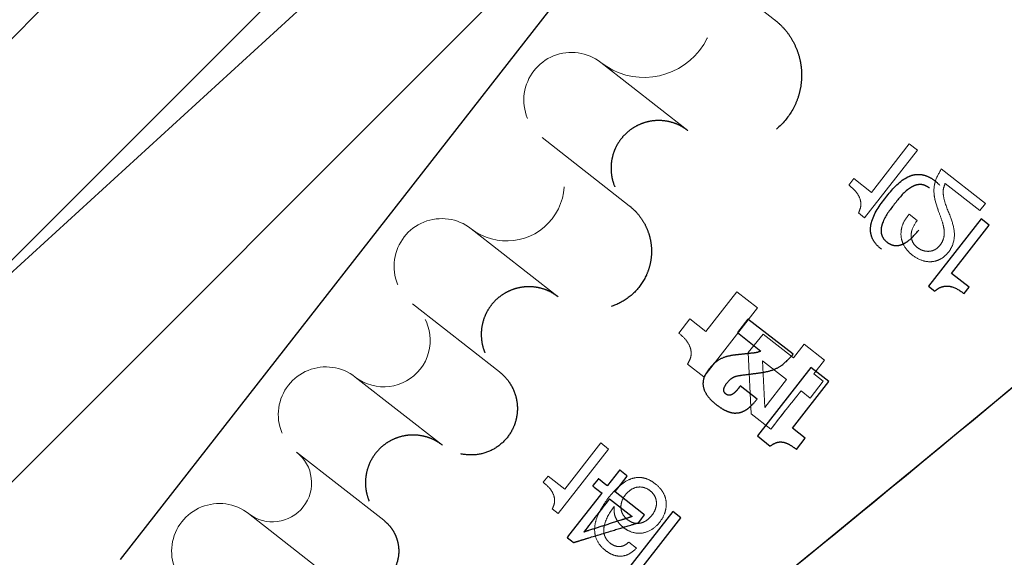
# Model space of a CAD drawing. Header units: inches. Extents: x 0.1 to 87.3, y 0.1 to 33.9.
# Tile 97 of 174: x 38.584 to 39.37, y 21.218 to 21.647. Entities that reach past the tile are written whole.
import ezdxf

# ---------------------------------------------------------------- set-up
doc = ezdxf.new("R2010")
doc.units = ezdxf.units.IN
doc.header["$MEASUREMENT"] = 0
doc.linetypes.add('HIDDEN', pattern=[0.075, 0.05, -0.025])
doc.layers.add('DIMENSIONS', color=171, linetype='Continuous')
doc.styles.add('SLDTEXTSTYLE0', font='TXT', dxfattribs={"width": 0.75})
doc.dimstyles.new('SLDDIMSTYLE6', dxfattribs={"dimtxt": 0.125, "dimasz": 0.13, "dimexe": 0, "dimexo": 0.0625, "dimgap": 0.03125, "dimtad": 0, "dimtih": 1, "dimtoh": 1, "dimdec": 4, "dimrnd": 1e-09, "dimzin": 12, "dimdsep": 46, "dimtxsty": 'SLDTEXTSTYLE0', "dimsah": 1, "dimcen": 0.09, "dimadec": 0, "dimazin": 3, "dimtfac": 1, "dimtdec": 4, "dimtofl": 0, "dimtmove": 0, "dimatfit": 3, "dimfxl": 1, "dimfrac": 2, "dimtolj": 1, "dimtzin": 12, "dimarcsym": 0})

# ---------------------------------------------------------------- blocks, each defined once
blk = doc.blocks.new('SW_HATCH_4')
at = {"color": 0, "linetype": 'Continuous', "lineweight": 18}
for p, q in [((0.66651, -1.10126), (-1.70472, -3.47248)), ((0.74847, -1.19607), (-1.74371, -3.68825)), ((0.25358, -1.86774), (-1.64877, -3.77009))]:
    blk.add_line(p, q, dxfattribs=at)
blk = doc.blocks.new('_D_14')
at = {"layer": 'DIMENSIONS'}
for p, q in [((38.90931, 22.18649), (36.8011, 20.25987)), ((39.1276, 21.94762), (37.01939, 20.02101)), ((36.72652, 20.52677), (36.47652, 20.52677)), ((36.89337, 20.3442), (36.72652, 20.52677)), ((37.11166, 20.10533), (36.89337, 20.3442))]:
    blk.add_line(p, q, dxfattribs=at)
for centre, start, end in [((36.23592, 20.51407), 153.43495, 206.56505), ((36.25467, 20.51407), 333.43495, 26.56505)]:
    blk.add_arc(centre, 0.22186, start, end, dxfattribs=at)
for points in [[(36.89337, 20.3442), (36.9663, 20.23474), (36.99583, 20.26173)], [(37.11166, 20.10533), (37.03872, 20.21479), (37.0092, 20.18781)]]:
    blk.add_solid(points, dxfattribs=at)
at = {"layer": 'DIMENSIONS', "insert": (36.03748, 20.57599), "char_height": 0.125, "attachment_point": 1, "style": 'SLDTEXTSTYLE0'}
blk.add_mtext('.3236', dxfattribs=at)

msp = doc.modelspace()

# ---------------------------------------------------------------- linework, layer by layer
at = {"color": 7, "linetype": 'Continuous', "lineweight": 25}
msp.add_line((38.66479, 21.21642), (39.08042, 21.74841), dxfattribs=at)
at = {"color": 7, "linetype": 'HIDDEN', "lineweight": 18}
for p, q in [((39.11703, 21.70107), (39.18654, 21.64676)), ((39.04795, 21.61265), (39.11746, 21.55834)), ((39.00117, 21.55277), (39.07068, 21.49846)), ((39.29397, 21.54772), (39.26383, 21.50914)), ((39.30042, 21.54268), (39.29397, 21.54772)), ((39.25836, 21.48884), (39.30042, 21.54268)), ((39.35463, 21.50032), (39.31948, 21.52778)), ((39.24986, 21.52006), (39.24583, 21.5149)), ((39.26383, 21.50914), (39.24986, 21.52006)), ((39.32256, 21.51622), (39.35019, 21.49463)), ((39.35019, 21.49463), (39.35463, 21.50032)), ((39.25343, 21.4927), (39.25836, 21.48884)), ((39.30028, 21.48678), (39.29383, 21.49182)), ((38.94445, 21.48018), (39.01396, 21.42586)), ((39.15651, 21.42994), (39.13179, 21.39831)), ((39.17292, 21.41712), (39.15651, 21.42994)), ((38.89767, 21.4203), (38.96718, 21.36599)), ((39.13002, 21.36221), (39.17292, 21.41712)), ((39.11893, 21.40835), (39.11006, 21.39699)), ((39.13179, 21.39831), (39.11893, 21.40835)), ((39.16557, 21.38144), (39.17733, 21.39614)), ((39.17733, 21.39614), (39.20153, 21.37723)), ((39.20153, 21.37723), (39.21004, 21.38812)), ((39.21004, 21.38812), (39.22645, 21.3753)), ((39.16785, 21.33265), (39.16557, 21.38144)), ((39.17678, 21.37497), (39.19602, 21.35993)), ((39.17873, 21.3378), (39.17678, 21.37497)), ((39.22645, 21.3753), (39.21794, 21.36441)), ((39.11709, 21.37231), (39.13002, 21.36221)), ((38.8521, 21.36197), (38.92161, 21.30766)), ((39.19602, 21.35993), (39.17873, 21.3378)), ((39.21794, 21.36441), (39.22535, 21.35862)), ((39.22535, 21.35862), (39.21487, 21.34521)), ((39.21487, 21.34521), (39.20762, 21.35087)), ((39.18355, 21.32038), (39.16785, 21.33265)), ((39.1953, 21.33542), (39.18372, 21.3206)), ((39.18372, 21.3206), (39.18355, 21.32038)), ((39.01395, 21.25317), (39.05412, 21.30458)), ((39.04796, 21.30939), (39.01918, 21.27255)), ((39.05412, 21.30458), (39.04796, 21.30939)), ((38.80532, 21.3021), (38.87483, 21.24779)), ((39.00583, 21.28298), (39.00198, 21.27805)), ((39.01918, 21.27255), (39.00583, 21.28298)), ((38.76702, 21.25308), (38.83654, 21.19877)), ((39.00924, 21.25685), (39.01395, 21.25317)), ((39.06928, 21.24824), (39.07282, 21.24616)), ((39.07639, 21.22551), (39.07023, 21.23033))]:
    msp.add_line(p, q, dxfattribs=at)
at = {"color": 7, "linetype": 'HIDDEN', "lineweight": 25}
for p, q in [((39.35134, 21.48798), (39.30942, 21.43433)), ((39.35778, 21.48295), (39.35134, 21.48798)), ((39.32774, 21.44451), (39.35778, 21.48295)), ((39.34166, 21.43363), (39.32774, 21.44451)), ((39.30942, 21.43433), (39.31434, 21.43048)), ((39.33765, 21.42849), (39.34166, 21.43363)), ((39.16532, 21.40816), (39.15689, 21.39737)), ((39.20125, 21.38009), (39.16532, 21.40816)), ((39.15689, 21.39737), (39.1757, 21.38267)), ((39.21543, 21.36962), (39.17278, 21.31503)), ((39.22977, 21.35842), (39.21543, 21.36962)), ((39.1726, 21.34436), (39.15918, 21.35484)), ((39.20073, 21.32126), (39.22977, 21.35842)), ((39.21106, 21.31319), (39.20073, 21.32126)), ((39.17278, 21.31503), (39.18311, 21.30697)), ((39.20407, 21.30425), (39.21106, 21.31319)), ((39.05482, 21.26478), (39.07283, 21.25071)), ((39.10528, 21.25472), (39.06336, 21.20107)), ((39.08167, 21.21125), (39.11171, 21.24969)), ((39.11171, 21.24969), (39.10528, 21.25472))]:
    msp.add_line(p, q, dxfattribs=at)
at = {"color": 7, "linetype": 'HIDDEN', "lineweight": 25, "flags": 128}
for points in [[(39.07794, 21.24585), (39.07794, 21.24586), (39.07794, 21.24586), (39.07794, 21.24586), (39.07796, 21.24587), (39.07814, 21.24611), (39.08031, 21.24889), (39.08279, 21.25206), (39.08279, 21.25206), (39.08279, 21.25206), (39.08279, 21.25206), (39.08279, 21.25206), (39.08279, 21.25206), (39.08279, 21.25206), (39.08279, 21.25207), (39.08278, 21.25208), (39.08204, 21.25265), (39.07185, 21.26061), (39.05932, 21.2704), (39.05926, 21.27045), (39.05925, 21.27045), (39.05925, 21.27046), (39.05925, 21.27046), (39.05925, 21.27046), (39.05925, 21.27046), (39.05925, 21.27046), (39.05925, 21.27046), (39.05925, 21.27046), (39.05926, 21.27046), (39.05927, 21.27047), (39.05949, 21.27075), (39.06359, 21.276), (39.069, 21.28293), (39.06906, 21.28301), (39.06906, 21.28301), (39.06906, 21.28301), (39.06906, 21.28301), (39.06906, 21.28302), (39.06844, 21.2835), (39.06308, 21.28769), (39.06301, 21.28774), (39.06301, 21.28774), (39.06301, 21.28775), (39.06301, 21.28774), (39.06301, 21.28774), (39.06295, 21.28767), (39.06214, 21.28663), (39.05337, 21.2754), (39.05321, 21.2752), (39.0532, 21.27519), (39.0532, 21.27519), (39.0532, 21.27519), (39.0532, 21.27519), (39.05206, 21.27607), (39.04611, 21.28072), (39.04597, 21.28083), (39.04594, 21.28086), (39.04594, 21.28086), (39.04594, 21.28086), (39.04594, 21.28086), (39.04592, 21.28084), (39.04574, 21.28062), (39.0433, 21.27749), (39.04165, 21.27537), (39.04151, 21.27519), (39.0415, 21.27518), (39.0415, 21.27518)], [(39.0415, 21.27518), (39.0415, 21.27518), (39.0415, 21.27518), (39.0415, 21.27518), (39.04151, 21.27517), (39.04154, 21.27515), (39.04164, 21.27507), (39.04193, 21.27484), (39.04275, 21.2742), (39.04483, 21.27258), (39.04828, 21.26988), (39.04873, 21.26953), (39.04876, 21.26951), (39.04876, 21.26951), (39.04876, 21.26951), (39.04876, 21.26951), (39.04876, 21.26951), (39.04876, 21.26951), (39.04876, 21.26951), (39.04876, 21.26951), (39.04876, 21.26951), (39.0487, 21.26942), (39.04852, 21.2692), (39.04757, 21.26799), (39.03493, 21.2518), (39.02228, 21.23561), (39.02133, 21.2344), (39.02116, 21.23417), (39.02109, 21.23409), (39.02109, 21.23409), (39.02109, 21.23409), (39.02109, 21.23409), (39.02111, 21.23407), (39.02143, 21.23383), (39.02464, 21.23132), (39.02587, 21.23036), (39.02616, 21.23013), (39.02622, 21.23008), (39.02623, 21.23007), (39.02624, 21.23007), (39.02624, 21.23007)]]:
    msp.add_lwpolyline(points, dxfattribs=at)
at = {"color": 7, "linetype": 'Continuous'}
msp.add_arc((20.35492, 42.56389), 27.55906, 308.622484, 312.564485, dxfattribs=at)
at = {"color": 7, "linetype": 'Continuous', "lineweight": 25}
for centre, end in [((20.35492, 42.56389), 312.564485), ((21.77992, 42.56389), 312.564485), ((21.77992, 42.56389), 310.929207)]:
    msp.add_arc(centre, 27.55906, 308.622484, end, dxfattribs=at)
at = {"color": 7, "linetype": 'HIDDEN', "lineweight": 25}
for centre, radius, start, end in [((21.77992, 42.56389), 27.55906, 308.428925, 312.509461), ((40.12497, 20.41812), 1.36458, 141.6507, 143.04974)]:
    msp.add_arc(centre, radius, start, end, dxfattribs=at)
at = {"color": 7, "linetype": 'HIDDEN', "lineweight": 18}
for centre, radius, start, end in [((39.08249, 21.65686), 0.0561, 232, 52), ((39.02456, 21.58271), 0.03799, 52, 232), ((38.97281, 21.51647), 0.04606, 232, 52), ((38.92106, 21.45024), 0.03799, 52, 232), ((38.87488, 21.39114), 0.03701, 232, 52), ((38.82871, 21.33204), 0.03799, 52, 232), ((40.67218, 20.1696), 1.88158, 141.11131, 142.29425), ((38.78617, 21.27759), 0.0311, 232, 52), ((38.74363, 21.22314), 0.03799, 52, 232)]:
    msp.add_arc(centre, radius, start, end, dxfattribs=at)
at = {"color": 7, "linetype": 'HIDDEN', "lineweight": 25}
for points, knots in [([(39.23332, 21.70663), (39.23158, 21.70786), (39.22811, 21.71031), (39.22224, 21.71281), (39.2161, 21.71436), (39.20978, 21.71486), (39.20346, 21.71431), (39.19733, 21.71272), (39.19154, 21.71014), (39.18626, 21.70663), (39.18163, 21.7023), (39.17778, 21.69726), (39.17482, 21.69166), (39.17283, 21.68564), (39.17186, 21.67937), (39.17194, 21.67303), (39.17307, 21.6668), (39.17522, 21.66083), (39.17826, 21.65545), (39.18201, 21.65064), (39.18502, 21.64806), (39.18654, 21.64676)], [0, 0, 0, 0, 0.053649, 0.106573, 0.159497, 0.212421, 0.265345, 0.318269, 0.371193, 0.424117, 0.477041, 0.529965, 0.582889, 0.635814, 0.688738, 0.741662, 0.794586, 0.84751, 0.900434, 0.949606, 1, 1, 1, 1]), ([(39.18654, 21.64676), (39.18893, 21.64469), (39.19368, 21.6406), (39.19936, 21.63308), (39.20378, 21.62483), (39.20675, 21.61595), (39.20821, 21.60671), (39.20812, 21.59735), (39.20649, 21.58813), (39.20229, 21.57632), (39.19336, 21.56306), (39.17796, 21.5516), (39.15962, 21.54587), (39.14048, 21.54658), (39.12627, 21.55198), (39.11932, 21.557), (39.11746, 21.55834)], [0, 0, 0, 0, 0.053752, 0.106778, 0.159804, 0.212829, 0.265855, 0.318881, 0.371907, 0.424933, 0.53214, 0.639347, 0.746554, 0.853761, 0.960968, 1, 1, 1, 1]), ([(39.11746, 21.55834), (39.11572, 21.55957), (39.11225, 21.56202), (39.10638, 21.56452), (39.10024, 21.56607), (39.09391, 21.56657), (39.0876, 21.56601), (39.08146, 21.56442), (39.07568, 21.56184), (39.0704, 21.55833), (39.06577, 21.554), (39.06192, 21.54897), (39.05896, 21.54336), (39.05697, 21.53734), (39.056, 21.53108), (39.05608, 21.52474), (39.05721, 21.5185), (39.05935, 21.51254), (39.06239, 21.50715), (39.06615, 21.50235), (39.06916, 21.49977), (39.07068, 21.49846)], [0, 0, 0, 0, 0.053649, 0.106573, 0.159497, 0.212421, 0.265345, 0.318269, 0.371193, 0.424117, 0.477041, 0.529965, 0.582889, 0.635814, 0.688738, 0.741662, 0.794586, 0.84751, 0.900434, 0.949606, 1, 1, 1, 1]), ([(39.27176, 21.46375), (39.27373, 21.46239), (39.27735, 21.45988), (39.28348, 21.45833), (39.28917, 21.45881), (39.29984, 21.46321), (39.31109, 21.47699), (39.32173, 21.49125), (39.3234, 21.50263), (39.3225, 21.50827), (39.31947, 21.51379), (39.31454, 21.5185), (39.30878, 21.52215), (39.30268, 21.52375), (39.29699, 21.52326), (39.28635, 21.51889), (39.2751, 21.50511), (39.26444, 21.49086), (39.26275, 21.47945), (39.26366, 21.47381), (39.26665, 21.46823), (39.26996, 21.46533), (39.27176, 21.46375)], [0, 0, 0, 0, 0.037852, 0.069402, 0.098276, 0.127165, 0.250261, 0.372864, 0.401718, 0.430577, 0.462124, 0.499976, 0.537849, 0.569404, 0.598265, 0.627115, 0.749715, 0.872807, 0.901694, 0.930568, 0.962127, 1, 1, 1, 1]), ([(39.30996, 21.51264), (39.31112, 21.51157), (39.31328, 21.50958), (39.3148, 21.50546), (39.31475, 21.5013), (39.31234, 21.49292), (39.30411, 21.48239), (39.29588, 21.47185), (39.28836, 21.46752), (39.28433, 21.46646), (39.28, 21.46698), (39.27607, 21.46926), (39.2729, 21.47252), (39.27135, 21.4766), (39.27141, 21.48077), (39.27379, 21.48911), (39.28202, 21.49965), (39.29024, 21.51018), (39.29779, 21.51454), (39.30182, 21.51559), (39.30619, 21.51513), (39.30864, 21.5135), (39.30996, 21.51264)], [0, 0, 0, 0, 0.033718, 0.063004, 0.092018, 0.122778, 0.250385, 0.377303, 0.408011, 0.437002, 0.466282, 0.5, 0.533718, 0.562998, 0.591989, 0.622697, 0.749615, 0.877222, 0.907982, 0.936996, 0.966282, 1, 1, 1, 1]), ([(39.07068, 21.49846), (39.07264, 21.49677), (39.07654, 21.49341), (39.0812, 21.48723), (39.08483, 21.48046), (39.08727, 21.47317), (39.08847, 21.46558), (39.0884, 21.4579), (39.08706, 21.45033), (39.08361, 21.44063), (39.07628, 21.42974), (39.06364, 21.42034), (39.04858, 21.41563), (39.03286, 21.41621), (39.02119, 21.42064), (39.01549, 21.42476), (39.01396, 21.42586)], [0, 0, 0, 0, 0.0537518, 0.1067776, 0.1598035, 0.2128294, 0.2658552, 0.3188811, 0.3719069, 0.4249328, 0.5321399, 0.639347, 0.746554, 0.8537611, 0.9609682, 1, 1, 1, 1]), ([(39.01396, 21.42586), (39.01222, 21.4271), (39.00875, 21.42954), (39.00288, 21.43204), (38.99674, 21.4336), (38.99042, 21.43409), (38.9841, 21.43354), (38.97797, 21.43195), (38.97218, 21.42937), (38.9669, 21.42586), (38.96227, 21.42153), (38.95842, 21.41649), (38.95546, 21.41089), (38.95347, 21.40487), (38.9525, 21.39861), (38.95258, 21.39227), (38.95371, 21.38603), (38.95586, 21.38006), (38.9589, 21.37468), (38.96265, 21.36988), (38.96566, 21.36729), (38.96718, 21.36599)], [0, 0, 0, 0, 0.053649, 0.106573, 0.159497, 0.212421, 0.265345, 0.318269, 0.371193, 0.424117, 0.477041, 0.529965, 0.582889, 0.635814, 0.688738, 0.741662, 0.794586, 0.84751, 0.900434, 0.949606, 1, 1, 1, 1]), ([(39.31434, 21.43048), (39.31574, 21.43157), (39.31835, 21.43359), (39.32311, 21.43469), (39.33001, 21.43386), (39.33445, 21.43074), (39.33765, 21.42849)], [0, 0, 0, 0, 0.204396, 0.381462, 0.554271, 1, 1, 1, 1]), ([(39.15374, 21.37935), (39.15108, 21.37888), (39.14566, 21.37792), (39.139, 21.3738), (39.13397, 21.36834), (39.13013, 21.36248), (39.12879, 21.35485), (39.1325, 21.34652), (39.13886, 21.34069), (39.14512, 21.33629), (39.15001, 21.33403), (39.15456, 21.33301), (39.15738, 21.33341), (39.15872, 21.33361)], [0, 0, 0, 0, 0.105216, 0.214452, 0.299043, 0.395635, 0.485922, 0.589695, 0.737025, 0.820435, 0.889117, 0.947316, 1, 1, 1, 1]), ([(39.16866, 21.38097), (39.16587, 21.38067), (39.1609, 21.38012), (39.15593, 21.37958), (39.15374, 21.37935)], [0, 0, 0, 0, 0.559885, 1, 1, 1, 1]), ([(39.1757, 21.38267), (39.17444, 21.38217), (39.17217, 21.38127), (39.16974, 21.38106), (39.16866, 21.38097)], [0, 0, 0, 0, 0.554412, 1, 1, 1, 1]), ([(39.17675, 21.36557), (39.17966, 21.36614), (39.18519, 21.36724), (39.19394, 21.3719), (39.19849, 21.377), (39.20125, 21.38009)], [0, 0, 0, 0, 0.303253, 0.577679, 1, 1, 1, 1]), ([(38.96718, 21.36599), (38.96876, 21.36463), (38.97189, 21.36193), (38.97564, 21.35696), (38.97855, 21.35153), (38.98051, 21.34567), (38.98148, 21.33957), (38.98142, 21.3334), (38.98034, 21.32732), (38.97757, 21.31952), (38.97168, 21.31078), (38.96152, 21.30322), (38.94943, 21.29944), (38.9368, 21.29991), (38.92742, 21.30347), (38.92284, 21.30678), (38.92161, 21.30766)], [0, 0, 0, 0, 0.0537518, 0.1067776, 0.1598035, 0.2128294, 0.2658552, 0.3188811, 0.3719069, 0.4249328, 0.5321399, 0.639347, 0.746554, 0.8537611, 0.9609682, 1, 1, 1, 1]), ([(39.15918, 21.35484), (39.15884, 21.35441), (39.15836, 21.35379), (39.15781, 21.35309), (39.15757, 21.35277), (39.15746, 21.35264), (39.15741, 21.35258), (39.15739, 21.35255), (39.15738, 21.35254), (39.15738, 21.35254), (39.15738, 21.35253), (39.15738, 21.35253), (39.1566, 21.35154), (39.1552, 21.34991), (39.15316, 21.34826), (39.15157, 21.34755), (39.15042, 21.34736), (39.14898, 21.34755), (39.14741, 21.34849), (39.14624, 21.34997), (39.14598, 21.35149), (39.14614, 21.35279), (39.14721, 21.35558), (39.14979, 21.35903), (39.15428, 21.36253), (39.15779, 21.36306), (39.1596, 21.36334)], [0, 0, 0, 0, 0.043677, 0.062882, 0.071329, 0.075045, 0.076679, 0.077398, 0.077715, 0.077854, 0.077915, 0.077942, 0.077963, 0.177827, 0.249066, 0.284948, 0.314783, 0.341343, 0.398614, 0.456086, 0.485423, 0.518874, 0.559326, 0.722161, 0.856202, 1, 1, 1, 1]), ([(39.1596, 21.36334), (39.1628, 21.36375), (39.16852, 21.3645), (39.17424, 21.36525), (39.17675, 21.36557)], [0, 0, 0, 0, 0.5599148, 1, 1, 1, 1]), ([(39.15872, 21.33361), (39.16013, 21.33408), (39.16307, 21.33506), (39.16785, 21.33875), (39.17074, 21.34217), (39.1726, 21.34436)], [0, 0, 0, 0, 0.249397, 0.516497, 1, 1, 1, 1]), ([(38.92161, 21.30766), (38.91987, 21.3089), (38.9164, 21.31134), (38.91053, 21.31384), (38.90439, 21.31539), (38.89807, 21.31589), (38.89175, 21.31534), (38.88562, 21.31375), (38.87983, 21.31117), (38.87455, 21.30766), (38.86992, 21.30333), (38.86607, 21.29829), (38.86311, 21.29269), (38.86112, 21.28667), (38.86015, 21.2804), (38.86023, 21.27407), (38.86136, 21.26783), (38.86351, 21.26186), (38.86655, 21.25648), (38.8703, 21.25167), (38.87331, 21.24909), (38.87483, 21.24779)], [0, 0, 0, 0, 0.053649, 0.106573, 0.159497, 0.212421, 0.265345, 0.318269, 0.371193, 0.424117, 0.477041, 0.529965, 0.582889, 0.635814, 0.688738, 0.741662, 0.794586, 0.84751, 0.900434, 0.949606, 1, 1, 1, 1]), ([(39.18311, 21.30697), (39.18432, 21.30779), (39.18656, 21.30932), (39.19042, 21.31041), (39.1946, 21.30998), (39.19924, 21.30781), (39.20233, 21.30553), (39.20407, 21.30425)], [0, 0, 0, 0, 0.188815, 0.34842, 0.504941, 0.72117, 1, 1, 1, 1]), ([(39.07283, 21.25071), (39.07283, 21.25071), (39.07282, 21.25071), (39.07282, 21.25071), (39.07282, 21.2507), (39.07281, 21.2507), (39.07277, 21.25069), (39.07267, 21.25066), (39.07233, 21.25055), (39.07132, 21.25022), (39.06845, 21.2493), (39.06126, 21.24699), (39.05077, 21.24363), (39.04123, 21.24057), (39.03603, 21.2389), (39.03479, 21.2385), (39.03453, 21.23842), (39.03448, 21.2384), (39.03447, 21.2384), (39.03446, 21.2384), (39.03446, 21.2384)], [0, 0, 0, 0, 0.000011, 0.00003, 0.00009, 0.000282, 0.000888, 0.002798, 0.008769, 0.027118, 0.081696, 0.233359, 0.589572, 0.902073, 0.979471, 0.995896, 0.999199, 0.999849, 0.999975, 1, 1, 1, 1]), ([(38.87483, 21.24779), (38.87616, 21.24664), (38.87879, 21.24437), (38.88194, 21.2402), (38.88439, 21.23563), (38.88603, 21.23071), (38.88685, 21.22559), (38.8868, 21.2204), (38.88589, 21.21529), (38.88357, 21.20874), (38.87861, 21.20138), (38.87008, 21.19504), (38.85991, 21.19186), (38.8493, 21.19225), (38.84142, 21.19524), (38.83757, 21.19803), (38.83654, 21.19877)], [0, 0, 0, 0, 0.053752, 0.106778, 0.159804, 0.212829, 0.265855, 0.318881, 0.371907, 0.424933, 0.53214, 0.639347, 0.746554, 0.853761, 0.960968, 1, 1, 1, 1]), ([(39.02624, 21.23007), (39.02624, 21.23007), (39.02624, 21.23007), (39.02624, 21.23007), (39.02624, 21.23007), (39.02626, 21.23008), (39.0263, 21.23009), (39.02645, 21.23013), (39.0269, 21.23027), (39.02826, 21.23069), (39.03213, 21.23187), (39.04183, 21.23483), (39.05597, 21.23915), (39.06883, 21.24307), (39.07583, 21.24521), (39.0775, 21.24572), (39.07786, 21.24583), (39.07793, 21.24585), (39.07794, 21.24585), (39.07794, 21.24585), (39.07794, 21.24585)], [0, 0, 0, 0, 0.000009, 0.000028, 0.000088, 0.000279, 0.000885, 0.002796, 0.008766, 0.027115, 0.081693, 0.233356, 0.589571, 0.902073, 0.979472, 0.995896, 0.999199, 0.999849, 0.999975, 1, 1, 1, 1])]:
    msp.add_open_spline(points, degree=3, knots=knots, dxfattribs=at)
at = {"color": 7, "linetype": 'HIDDEN', "lineweight": 18}
for points, knots in [([(39.31739, 21.49395), (39.31539, 21.49983), (39.31253, 21.50823), (39.31497, 21.52007), (39.31789, 21.52505), (39.31948, 21.52778)], [0, 0, 0, 0, 0.51344, 0.732664, 1, 1, 1, 1]), ([(39.31948, 21.52778), (39.31753, 21.52436), (39.31401, 21.51819), (39.31308, 21.50603), (39.31577, 21.4985), (39.31739, 21.49395)], [0, 0, 0, 0, 0.3295869, 0.595058, 1, 1, 1, 1]), ([(39.24583, 21.5149), (39.24776, 21.51328), (39.25144, 21.51017), (39.25467, 21.50493), (39.25552, 21.50027), (39.25513, 21.49641), (39.25402, 21.49399), (39.25343, 21.4927)], [0, 0, 0, 0, 0.292115, 0.5574, 0.692815, 0.8363, 1, 1, 1, 1]), ([(39.32657, 21.49021), (39.3245, 21.49515), (39.3217, 21.50181), (39.32064, 21.51099), (39.32192, 21.51449), (39.32256, 21.51622)], [0, 0, 0, 0, 0.592723, 0.798485, 1, 1, 1, 1]), ([(39.31739, 21.49395), (39.31843, 21.49112), (39.3203, 21.48605), (39.32211, 21.47883), (39.32176, 21.47275), (39.31951, 21.46819), (39.31679, 21.46485), (39.31338, 21.46279), (39.30974, 21.46197), (39.30601, 21.46229), (39.30229, 21.46371), (39.29879, 21.46625), (39.29616, 21.46997), (39.29524, 21.47442), (39.29598, 21.48043), (39.29855, 21.48422), (39.30028, 21.48678)], [0, 0, 0, 0, 0.124374, 0.222378, 0.305011, 0.368716, 0.428836, 0.480122, 0.529738, 0.57991, 0.632058, 0.692075, 0.75573, 0.814953, 0.875011, 1, 1, 1, 1]), ([(39.29383, 21.49182), (39.29233, 21.48985), (39.28946, 21.48606), (39.28728, 21.4794), (39.28723, 21.47269), (39.28999, 21.46504), (39.2964, 21.4584), (39.3045, 21.45427), (39.31206, 21.45351), (39.31867, 21.45539), (39.32421, 21.45982), (39.32938, 21.46721), (39.33073, 21.47844), (39.32796, 21.48627), (39.32657, 21.49021)], [0, 0, 0, 0, 0.074392, 0.142432, 0.20723, 0.27316, 0.38257, 0.476581, 0.541949, 0.607047, 0.678277, 0.751403, 0.874746, 1, 1, 1, 1]), ([(39.32657, 21.49021), (39.32796, 21.48627), (39.33073, 21.47844), (39.32938, 21.46721), (39.32421, 21.45982), (39.31867, 21.45539), (39.31206, 21.45351), (39.3045, 21.45427), (39.2964, 21.4584), (39.28999, 21.46504), (39.28723, 21.47269), (39.28728, 21.4794), (39.28946, 21.48606), (39.29233, 21.48985), (39.29383, 21.49182)], [0, 0, 0, 0, 0.125254, 0.248597, 0.321723, 0.392953, 0.458051, 0.523419, 0.61743, 0.72684, 0.79277, 0.857568, 0.925608, 1, 1, 1, 1]), ([(39.11006, 21.39699), (39.11218, 21.3952), (39.11628, 21.39173), (39.11959, 21.38568), (39.12021, 21.38041), (39.11942, 21.37616), (39.1179, 21.37364), (39.11709, 21.37231)], [0, 0, 0, 0, 0.289592, 0.557909, 0.694478, 0.837709, 1, 1, 1, 1]), ([(39.05862, 21.25868), (39.05855, 21.25682), (39.05841, 21.25322), (39.06012, 21.24867), (39.0625, 21.24525), (39.0656, 21.24219), (39.07068, 21.23864), (39.07853, 21.2366), (39.08753, 21.23904), (39.09446, 21.24491), (39.09867, 21.25185), (39.10037, 21.25864), (39.10001, 21.26507), (39.09702, 21.27166), (39.09185, 21.27684), (39.08606, 21.28049), (39.0804, 21.28207), (39.07504, 21.28184), (39.06494, 21.27846), (39.05901, 21.2716), (39.05424, 21.26607)], [0, 0, 0, 0, 0.042561, 0.082286, 0.109383, 0.138139, 0.182539, 0.251167, 0.317405, 0.38938, 0.455574, 0.501352, 0.548963, 0.601353, 0.664471, 0.714932, 0.757956, 0.797644, 0.837003, 1, 1, 1, 1]), ([(39.05424, 21.26607), (39.05901, 21.2716), (39.06494, 21.27846), (39.07504, 21.28184), (39.0804, 21.28207), (39.08606, 21.28049), (39.09185, 21.27684), (39.09702, 21.27166), (39.10001, 21.26507), (39.10037, 21.25864), (39.09867, 21.25185), (39.09446, 21.24491), (39.08753, 21.23904), (39.07853, 21.2366), (39.07068, 21.23864), (39.0656, 21.24219), (39.0625, 21.24525), (39.06012, 21.24867), (39.05841, 21.25322), (39.05855, 21.25682), (39.05862, 21.25868)], [0, 0, 0, 0, 0.162997, 0.202356, 0.2420435, 0.285068, 0.3355287, 0.3986475, 0.4510367, 0.4986482, 0.5444265, 0.6106196, 0.6825952, 0.748833, 0.8174608, 0.8618613, 0.8906168, 0.9177143, 0.9574392, 1, 1, 1, 1]), ([(39.00198, 21.27805), (39.00383, 21.2765), (39.00734, 21.27354), (39.01043, 21.26853), (39.01124, 21.26408), (39.01086, 21.26039), (39.0098, 21.25808), (39.00924, 21.25685)], [0, 0, 0, 0, 0.292109, 0.557408, 0.692827, 0.836309, 1, 1, 1, 1]), ([(39.06928, 21.24824), (39.06826, 21.24915), (39.06633, 21.25089), (39.06453, 21.25427), (39.06371, 21.25841), (39.06458, 21.26337), (39.06745, 21.26833), (39.07158, 21.2723), (39.07673, 21.27449), (39.08238, 21.2743), (39.08695, 21.27187), (39.09013, 21.26868), (39.09185, 21.26539), (39.09258, 21.2613), (39.09174, 21.25648), (39.08891, 21.25161), (39.08492, 21.24765), (39.08045, 21.24546), (39.07628, 21.24513), (39.07257, 21.24601), (39.07042, 21.24747), (39.06928, 21.24824)], [0, 0, 0, 0, 0.045934, 0.087282, 0.126807, 0.187149, 0.252772, 0.317732, 0.377726, 0.437037, 0.502876, 0.547368, 0.587757, 0.626668, 0.685916, 0.748906, 0.814162, 0.873924, 0.912811, 0.953715, 1, 1, 1, 1]), ([(39.05424, 21.26607), (39.05052, 21.26078), (39.04516, 21.25314), (39.04254, 21.24132), (39.04376, 21.23273), (39.04849, 21.226), (39.05413, 21.22168), (39.05948, 21.21942), (39.06504, 21.2189), (39.0712, 21.22071), (39.07459, 21.22385), (39.07639, 21.22551)], [0, 0, 0, 0, 0.254056, 0.366944, 0.473839, 0.589396, 0.684676, 0.753919, 0.81791, 0.903403, 1, 1, 1, 1]), ([(39.07639, 21.22551), (39.07459, 21.22385), (39.0712, 21.22071), (39.06504, 21.2189), (39.05948, 21.21942), (39.05413, 21.22168), (39.04849, 21.226), (39.04376, 21.23273), (39.04254, 21.24132), (39.04516, 21.25314), (39.05052, 21.26078), (39.05424, 21.26607)], [0, 0, 0, 0, 0.096597, 0.18209, 0.246081, 0.315324, 0.410604, 0.526161, 0.633056, 0.745944, 1, 1, 1, 1]), ([(39.07023, 21.23033), (39.06916, 21.22942), (39.0671, 21.22768), (39.06316, 21.22661), (39.05911, 21.22714), (39.0558, 21.22906), (39.05332, 21.23139), (39.05167, 21.23375), (39.05052, 21.23664), (39.05013, 21.24016), (39.05134, 21.24824), (39.05523, 21.254), (39.05836, 21.25864)], [0, 0, 0, 0, 0.085203, 0.163541, 0.242223, 0.3295, 0.393268, 0.450516, 0.504188, 0.583015, 0.664189, 1, 1, 1, 1]), ([(39.05836, 21.25864), (39.05523, 21.254), (39.05134, 21.24824), (39.05013, 21.24016), (39.05052, 21.23664), (39.05167, 21.23375), (39.05332, 21.23139), (39.0558, 21.22906), (39.05911, 21.22714), (39.06316, 21.22661), (39.0671, 21.22768), (39.06916, 21.22942), (39.07023, 21.23033)], [0, 0, 0, 0, 0.335811, 0.416985, 0.495812, 0.549484, 0.606732, 0.6705, 0.757777, 0.836459, 0.914797, 1, 1, 1, 1]), ([(39.05836, 21.25864), (39.05841, 21.25865), (39.0585, 21.25866), (39.05858, 21.25867), (39.05862, 21.25868)], [0, 0, 0, 0, 0.560068, 1, 1, 1, 1])]:
    msp.add_open_spline(points, degree=3, knots=knots, dxfattribs=at)

# ---------------------------------------------------------------- block references
at = {"color": 5, "linetype": 'Continuous', "lineweight": 18, "true_color": 0x0000ff}
msp.add_blockref('SW_HATCH_4', (38.82279, 23.64422), dxfattribs=at)

# ---------------------------------------------------------------- dimensions: what is measured, and where the dimension line sits
at = {"layer": 'DIMENSIONS'}
dim = msp.add_linear_dim(base=(37.11166, 20.10533), p1=(38.94622, 22.22022), p2=(39.16451, 21.98135), angle=312.42298, text='(<>)', dimstyle='SLDDIMSTYLE6', dxfattribs=at)
dim.commit()
dim.dimension.update_dxf_attribs({"geometry": '_D_14', "text_midpoint": (36.72652, 20.52677), "dimtype": 160})

doc.saveas('drawing.dxf')
